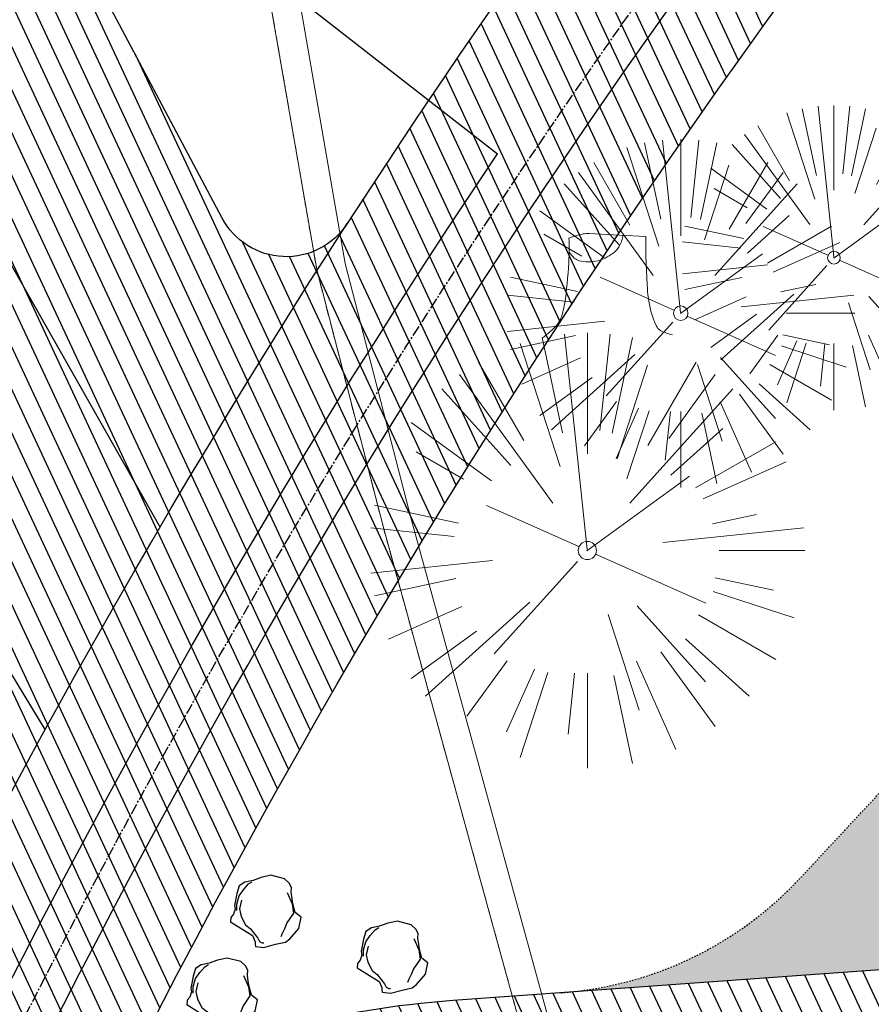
# Model space of a CAD drawing. Header units: feet. Extents: x 1134296 to 1140710, y 647902 to 649877.
# Tile 36 of 66: x 1134603 to 1134661, y 649010 to 649078. Entities that reach past the tile are written whole.
import ezdxf
from ezdxf.lldxf.tags import DXFTag

# ---------------------------------------------------------------- set-up
doc = ezdxf.new("R2010")
doc.units = ezdxf.units.FT
doc.header["$MEASUREMENT"] = 0
for name, pattern in [('CENTER2', [1.125, 0.75, -0.125, 0.125, -0.125]), ('PHANTOM2', [1.25, 0.625, -0.125, 0.125, -0.125, 0.125, -0.125]), ('RAD', [0.13, 0.08, -0.05])]:
    doc.linetypes.add(name, pattern=pattern)
for name, color, linetype in [('C-PRKG-ASPH', 5, 'Continuous'), ('C-PRKG-GRVL', 8, 'Continuous'), ('C-PRKG-STRP', 136, 'Continuous'), ('C-ROAD-ASPHALT', 1, 'Continuous'), ('C-ROAD-CNTR', 1, 'CENTER2'), ('C-ROAD-GRVL', 1, 'RAD'), ('C-UTIL-WATER-MEP', 7, 'WATER (.5x)'), ('G-TEXT-ST02', 2, 'Continuous'), ('G-XREF', 7, 'Continuous'), ('L-BARRIERROCK', 6, 'Continuous')]:
    doc.layers.add(name, color=color, linetype=linetype)
doc.layers.add('V-SITE-VEGE', color=8, linetype='Continuous', lineweight=18)
doc.layers.add('V-UTIL-WATR-LINE', color=8, linetype='WATER', lineweight=15)
doc.styles.get("Standard").update_dxf_attribs({"font": 'arial.ttf'})
tags = doc.linetypes.add('WATER', pattern='A,1.5,-0.2,["W",Standard,S=0.08,R=0,X=-0.1,Y=-0.04],-0.05', length=1.75).pattern_tags.tags
tags[6] = DXFTag(74, 10)
tags = doc.linetypes.add('WATER (.5x)', pattern='A,0.75,-0.2,["W",Standard,S=0.08,R=0,X=-0.1,Y=-0.04],-0.05', length=1).pattern_tags.tags
tags[6] = DXFTag(74, 10)
pattern_1 = [(115, (0, 0), (-1.132884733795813, -0.5282728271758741), [])]

# ---------------------------------------------------------------- blocks, each defined once
blk = doc.blocks.new('V-SITE-VEGE-Stump')
for points in [[(-0.122905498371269, -0.01429599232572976, 0.05261256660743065), (-0.09863241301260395, 0.007697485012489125, 0.1061947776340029), (-0.09053039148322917, 0.02191696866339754, 0.04486152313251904), (-0.08374707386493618, 0.05273626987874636, 0.02007395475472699), (-0.07764030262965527, 0.1228815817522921, 0.01167487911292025), (-0.07732468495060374, 0.1363966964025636, 0.007866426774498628), (-0.07764030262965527, 0.1564565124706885)], [(-0.07764030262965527, 0.1564565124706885, -0.02766804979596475), (-0.05341885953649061, 0.1633605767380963, -0.0679781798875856), (-0.04316680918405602, 0.1642506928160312), (0.008593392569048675, 0.1616126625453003), (0.05395851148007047, 0.1590945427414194)], [(0.01506844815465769, 0.161253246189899, -0.08286378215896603), (0.008147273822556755, 0.1419669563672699, -0.1113242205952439), (-0.002098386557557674, 0.130555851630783, -0.03931328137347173), (-0.01592715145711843, 0.1222882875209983, -0.04919659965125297), (-0.02797848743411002, 0.1177254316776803, -0.06600187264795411), (-0.0446681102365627, 0.1155126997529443, -0.07018691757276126), (-0.06035359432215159, 0.1177254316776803, -0.1148593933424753), (-0.06850904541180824, 0.1222766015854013, -0.0759377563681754), (-0.07734269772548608, 0.1331671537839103)], [(0.05395851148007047, 0.1590945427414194, 0.004334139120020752), (0.05376627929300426, 0.1369184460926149, 0.00834373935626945), (0.05395851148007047, 0.1253997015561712), (0.05605689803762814, 0.07623641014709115, 0.04625247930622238), (0.06241632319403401, 0.03170819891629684, 0.06962485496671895), (0.07334360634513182, 0.00381048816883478, 0.1497246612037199), (0.07941695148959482, -0.001975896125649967, 0.05852299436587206), (0.09922370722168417, -0.009139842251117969)]]:
    blk.add_lwpolyline(points, format="xyb")
blk = doc.blocks.new('V-SITE-VEGE-Coniferious Tree 2')
at = {"color": 0, "linetype": 'ByBlock'}
for p, q in [((-3.601054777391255e-05, 0.2219193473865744), (-3.601054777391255e-05, 0.5000060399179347)), ((-0.06264093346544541, 0.1926377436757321), (-0.1545378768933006, 0.4755369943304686)), ((-0.0574950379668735, 0.2703678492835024), (-0.1039851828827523, 0.4890788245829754)), ((-0.0003172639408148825, 0.0025937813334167), (-0.05229705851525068, 0.4972664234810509)), ((0.02890183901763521, 0.2753366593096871), (0.05222503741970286, 0.4972664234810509)), ((0.0571938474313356, 0.2692740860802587), (0.1039131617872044, 0.4890788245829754)), ((-0.1460065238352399, 0.2528363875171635), (-0.2500390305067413, 0.4330260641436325)), ((0.139142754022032, 0.2410654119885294), (0.2499670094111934, 0.4330260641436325)), ((0.06850648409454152, 0.2109817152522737), (0.1382469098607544, 0.425630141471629)), ((-0.07913071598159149, 0.1088658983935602), (-0.2939353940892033, 0.4045257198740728)), ((0.1868724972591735, 0.2572635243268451), (0.2938633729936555, 0.4045257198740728)), ((-0.1756943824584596, 0.1950752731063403), (-0.3346129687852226, 0.3715878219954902)), ((0.09777767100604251, 0.108636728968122), (0.3345409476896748, 0.3715878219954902)), ((-0.2201011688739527, 0.1598873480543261), (-0.4045617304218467, 0.2938993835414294)), ((0.1919663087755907, 0.1728666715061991), (0.3115823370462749, 0.2805763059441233)), ((0.2487690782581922, 0.143647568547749), (0.4329900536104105, 0.2500030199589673)), ((-0.2844040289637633, 0.1641894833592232), (-0.393144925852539, 0.2269610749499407)), ((0.2658942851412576, 0.1183972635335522), (0.4567507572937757, 0.2033670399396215)), ((-0.0009318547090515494, -0.0006770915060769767), (0.2349564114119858, 0.1707208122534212)), ((-0.2961437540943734, 0.06292784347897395), (-0.4891148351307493, 0.1039491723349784)), ((-0.01992166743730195, 0.008854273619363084), (-0.2318825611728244, 0.1032199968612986)), ((0.2872695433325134, 0.06106323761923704), (0.3884790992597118, 0.08257391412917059)), ((-0.3060292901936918, 0.03215663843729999), (-0.4973024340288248, 0.05226104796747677)), ((0.173080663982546, 0.01818771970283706), (0.497230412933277, 0.05226104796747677)), ((0.3024988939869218, 0), (0.4999700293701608, 0)), ((0.01849546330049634, -0.008260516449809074), (0.2719985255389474, -0.1211160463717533)), ((-0.2182782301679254, -0.02292736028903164), (-0.4973024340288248, -0.05226104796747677)), ((-0.02300503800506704, -0.02554197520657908), (-0.2137781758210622, -0.2373882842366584)), ((-0.302185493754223, -0.0642195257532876), (-0.4891148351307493, -0.1039491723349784)), ((0.2936342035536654, -0.06241742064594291), (0.4274066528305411, -0.09084484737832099)), ((0.2891445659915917, -0.09395946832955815), (0.4755009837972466, -0.1545018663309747)), ((-0.2881436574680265, -0.1282723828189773), (-0.4568227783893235, -0.2033670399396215)), ((-0.1320480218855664, -0.1188660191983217), (-0.3716238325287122, -0.3345769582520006)), ((0.1143820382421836, -0.1271057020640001), (0.2718110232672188, -0.301920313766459)), ((0.04781873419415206, -0.1473038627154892), (0.1192466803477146, -0.3671294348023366)), ((0.2555295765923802, -0.1475434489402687), (0.4329900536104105, -0.2500030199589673)), ((-0.254528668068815, -0.1848980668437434), (-0.4045617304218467, -0.2938993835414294)), ((0.2253521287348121, -0.2029399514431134), (0.3715518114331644, -0.3345769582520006)), ((0.1688618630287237, -0.2324611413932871), (0.2938633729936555, -0.4045257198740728)), ((-0.1842986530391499, -0.2536176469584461), (-0.2766747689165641, -0.3807650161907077)), ((0.1131111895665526, -0.2541280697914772), (0.2033310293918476, -0.4567867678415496)), ((-0.1213812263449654, -0.2725449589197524), (-0.1855903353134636, -0.4167758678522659)), ((-0.09098502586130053, -0.2799408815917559), (-0.1545378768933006, -0.4755369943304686)), ((-0.02966136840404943, -0.2817638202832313), (-0.04434904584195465, -0.4216092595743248)), ((-3.601054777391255e-05, -0.2817638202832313), (-3.601054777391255e-05, -0.5000060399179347)), ((0.06104806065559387, -0.2873055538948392), (0.1039131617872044, -0.4890788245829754))]:
    blk.add_line(p, q, dxfattribs=at)
blk.add_circle((-3.601054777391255e-05, 0), 0.02083358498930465)
blk = doc.blocks.new('C_XBASE-PACTOLA_02403811')
at = {"layer": 'V-UTIL-WATR-LINE', "flags": 128}
blk.add_lwpolyline([(1134858.557610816, 648010.4898877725), (1134826.551, 648169.775), (1134826.363, 648170.821), (1134717.163755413, 648725.1374681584), (1134629.625, 649043.227), (1134625.054, 649060.913), (1134616.072228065, 649112.68400944), (1134604.908, 649127.2305)], dxfattribs=at)
at = {"layer": 'V-UTIL-WATR-LINE', "ltscale": 0.75, "flags": 128}
blk.add_lwpolyline([(1134856.596804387, 648010.0958850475), (1134824.586161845, 648169.4010616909), (1134824.397491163, 648170.4507932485), (1134715.215787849, 648724.6782185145), (1134627.692539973, 649042.7114006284), (1134623.097313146, 649060.4911384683), (1134614.185837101, 649111.8569618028), (1134603.321415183, 649126.0128183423)], dxfattribs=at)
at = {"layer": 'V-UTIL-WATR-LINE', "linetype": 'PHANTOM2', "ltscale": 0.75, "flags": 128}
blk.add_lwpolyline([(1134856.596804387, 648010.0958850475), (1134824.586161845, 648169.4010616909), (1134824.397491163, 648170.4507932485), (1134715.215787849, 648724.6782185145), (1134627.692539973, 649042.7114006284), (1134623.097313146, 649060.4911384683), (1134614.185837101, 649111.8569618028), (1134603.321415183, 649126.0128183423)], dxfattribs=at)
at = {"layer": 'V-SITE-VEGE'}
for name, p, xscale, yscale, zscale in [('V-SITE-VEGE-Coniferious Tree 2', (1134658.752, 649061.302), 20.99974632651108, 20.99974632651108, 20.99974632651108), ('V-SITE-VEGE-Stump', (1134643.615, 649056.357), 40.31522404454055, 40.31522404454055, 40.31522404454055), ('V-SITE-VEGE-Coniferious Tree 2', (1134641.753, 649041.129), 29.99963760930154, 29.99963760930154, 29.99963760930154)]:
    blk.add_blockref(name, p, dxfattribs=dict(at, xscale=xscale, yscale=yscale, zscale=zscale))
at = {"layer": 'V-SITE-VEGE', "xscale": 23.99971008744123, "yscale": 23.99971008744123, "zscale": 23.99971008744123, "rotation": 8.537736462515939e-07}
blk.add_blockref('V-SITE-VEGE-Coniferious Tree 2', (1134648.19, 649057.481), dxfattribs=at)
blk = doc.blocks.new("5'_BarrierRock")
at = {"layer": 'L-BARRIERROCK', "flags": 128}
for points in [[(3.796977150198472, 25.21031587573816), (-3.971151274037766, 23.41838866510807), (-10.84293678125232, 21.02912666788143), (-17.7147222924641, 19.53586684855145), (-22.19627771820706, 16.54930863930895), (-24.28770915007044, 10.27760197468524), (-26.0803419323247, 0.1233349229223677), (-25.48279766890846, -2.863184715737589), (-26.97668484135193, -7.044335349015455), (-29.06806322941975, -9.732226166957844), (-29.36686187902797, -13.31608058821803), (-11.14168239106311, -24.66494006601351), (-9.05030400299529, -29.74205430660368), (-9.05030400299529, -31.53398151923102), (-8.751505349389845, -33.62457612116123), (-1.87971984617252, -34.52053972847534), (7.680988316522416, -31.83264891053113), (16.04666099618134, -30.04072169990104), (19.63192655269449, -27.3528308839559), (27.10125632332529, -18.69186222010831), (28.89388910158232, -9.433597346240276), (24.11353502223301, -5.551075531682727), (22.02210359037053, 1.616633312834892), (21.42455933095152, 6.096412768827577), (20.82701507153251, 11.17356558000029), (21.12581372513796, 15.05604882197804), (19.03438229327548, 18.63990324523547), (15.15031808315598, 22.22375766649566), (3.796977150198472, 25.21031587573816)], [(-24.28770915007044, -3.759148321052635), (-24.28770915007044, 1.317965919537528), (-22.19627771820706, 8.187007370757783), (-18.61101215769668, 13.26412161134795), (-14.42820234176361, 18.04260703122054), (-11.44048104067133, 19.83453424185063)], [(17.54049512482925, 10.8748981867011), (21.62729471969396, 1.526720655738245), (22.61964785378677, -6.148371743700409), (17.24174951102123, -14.21204419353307), (15.44911673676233, -18.39319482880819), (13.35768530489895, -22.87301285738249), (12.1625967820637, -25.56090367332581)], [(-20.40364493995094, 4.603152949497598), (-21.8975321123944, -2.56455589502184), (-21.29998785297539, -6.447039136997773), (-20.40364493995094, -9.433597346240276), (-17.11717803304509, -15.70534258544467), (-12.93431516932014, -18.99052961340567), (-6.958872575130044, -26.75553466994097), (-5.46498540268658, -29.44342548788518), (-3.373607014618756, -30.63801791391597), (-1.87971984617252, -30.63801791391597)]]:
    blk.add_lwpolyline(points, dxfattribs=at)
blk = doc.blocks.new('C_PBASE-PACTOLA_02403811')
at = {"layer": 'C-PRKG-STRP', "flags": 128}
for points in [[(1134612.294187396, 649042.7400969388), (1134592.537685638, 649077.5205608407)], [(1134604.379285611, 649028.7952767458), (1134583.631607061, 649062.9937250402)]]:
    blk.add_lwpolyline(points, dxfattribs=at)
at = {"layer": 'C-ROAD-ASPHALT'}
blk.add_lwpolyline([(1134916.811965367, 648653.2299950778), (1134952.321656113, 648718.215074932, 0.01915469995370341), (1134969.657277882, 648753.0477392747), (1135036.873309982, 648902.1641641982, 0.009218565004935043), (1135044.254367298, 648919.3790657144), (1135101.509820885, 649060.0203951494, 0.04927264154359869), (1135107.544114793, 649080.3791714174), (1135113.245677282, 649110.0761826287, 0.3025232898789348), (1135079.742163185, 649189.7952543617), (1135017.583038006, 649231.0012923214, 0.03670103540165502), (1134952.658282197, 649267.4907225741), (1134930.361796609, 649277.95101182, 0.265468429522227), (1134828.518541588, 649269.7547374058), (1134807.494103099, 649255.3935736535, 0.04164346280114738), (1134780.654611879, 649233.5777859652), (1134706.829601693, 649162.5981949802, 0.05765878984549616), (1134625.196538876, 649063.6602364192, -0.5722564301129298), (1134616.582948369, 649064.0343807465), (1134601.857481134, 649091.7855040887)], format="xyb", dxfattribs=at)
blk.add_lwpolyline([(1134609.502741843, 649004.1715281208, -0.08481675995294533), (1134717.918854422, 649151.0643979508), (1134791.743864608, 649222.0439889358, -0.04164346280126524), (1134816.518779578, 649242.1816391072), (1134837.543218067, 649256.5428028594, -0.2654684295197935), (1134923.566161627, 649263.4658695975), (1134945.862647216, 649253.0055803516, -0.03670103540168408), (1135008.742528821, 649217.6654234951), (1135070.901654, 649176.4593855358, -0.3025232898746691), (1135097.532652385, 649113.0929439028), (1135091.831089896, 649083.3959326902, -0.0492726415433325), (1135086.690765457, 649066.0532714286), (1135029.43531187, 648925.4119419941, -0.009218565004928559), (1135022.286728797, 648908.7392420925), (1134970.105907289, 648792.9779079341, 0.09466954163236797), (1134957.786175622, 648834.7349342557), (1134921.92741579, 648904.3472810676, 0.300313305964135), (1134722.086161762, 649016.5601342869), (1134632.500993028, 649010.1122188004, 0.09071439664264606)], format="xyb", close=True, dxfattribs=at)
at = {"layer": 'C-ROAD-CNTR', "flags": 128}
blk.add_lwpolyline([(1134682.815781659, 648422.2458494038), (1134669.21986276, 648425.8462855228, -0.1774687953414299), (1134620.150062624, 648460.1534391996), (1134616.502637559, 648465.3792168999, -0.1042089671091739), (1134576.197064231, 648560.2628234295), (1134558.554057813, 648650.0509356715, -0.01381007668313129), (1134553.979962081, 648677.2843639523), (1134544.902369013, 648742.2703875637, -0.09433329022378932), (1134550.434197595, 648854.3354307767), (1134558.997505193, 648889.7214101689, -0.1428635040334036), (1134712.374228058, 649156.8312964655), (1134786.199238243, 649227.8108874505, -0.04164346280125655), (1134812.006441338, 649248.7876063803), (1134833.030879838, 649263.1487701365, -0.2654684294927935), (1134926.96397912, 649270.7084407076), (1134949.260464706, 649260.2481514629, -0.03670103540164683), (1135013.162783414, 649224.3333579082), (1135075.321908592, 649183.1273199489, -0.3025232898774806), (1135105.389164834, 649111.5845632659), (1135099.687602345, 649081.8875520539, -0.04927264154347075), (1135094.100293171, 649063.036833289), (1135036.844839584, 648922.3955038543, -0.009218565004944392), (1135029.58001939, 648905.4517031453), (1134962.363987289, 648756.3352782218, -0.01915469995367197), (1134945.301367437, 648722.0511597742), (1134909.791676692, 648657.06607992, -0.111236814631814), (1134866.238656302, 648607.5744966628), (1134762.181369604, 648532.0907847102, 0.3229446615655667), (1134716.395894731, 648393.2215671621), (1134719.721086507, 648382.7059234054, -0.1714240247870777), (1134715.287797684, 648249.5554414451), (1134707.163513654, 648228.7837741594, -0.02272318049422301), (1134688.713657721, 648187.2766264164, 0.05045028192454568), (1134653.344169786, 648094.1277041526)], format="xyb", dxfattribs=at)
at = {"layer": 'C-ROAD-GRVL', "flags": 128}
blk.add_lwpolyline([(1134639.921450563, 649010.6463081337, 0.1896277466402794), (1134656.430271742, 649018.5530129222), (1134678.411658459, 649042.1799189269)], format="xyb", dxfattribs=at)
at = {"layer": 'C-UTIL-WATER-MEP'}
blk.add_line((1134619.238834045, 649081.1960633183), (1134635.562402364, 649068.4731093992), dxfattribs=at)
at = {"layer": 'C-UTIL-WATER-MEP', "flags": 128}
for points in [[(1134713.292159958, 648416.2441137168), (1134669.731849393, 648427.7796426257, -0.1774687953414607), (1134621.79009064, 648461.2981261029), (1134618.142665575, 648466.5239038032, -0.1042089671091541), (1134578.159536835, 648560.6484414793), (1134560.516530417, 648650.4365537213, -0.01381007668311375), (1134555.960731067, 648677.5610482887), (1134546.883138, 648742.5470719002, -0.09433329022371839), (1134552.378087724, 648853.8650148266), (1134560.941395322, 648889.2509942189, -0.1428635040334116), (1134713.760384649, 649155.3895718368), (1134787.585394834, 649226.3691628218, -0.04164346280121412), (1134813.134525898, 649247.1361145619), (1134834.158964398, 649261.4972783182, -0.2654684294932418), (1134926.114524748, 649268.8977979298), (1134948.411010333, 649258.437508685, -0.03670103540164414), (1135012.057719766, 649222.6663743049), (1135074.216844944, 649181.4603363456, -0.302523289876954), (1135103.425036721, 649111.961658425), (1135097.723474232, 649082.264647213, -0.04927264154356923), (1135092.247911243, 649063.7909428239), (1135034.992457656, 648923.1496133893, -0.009218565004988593), (1135027.756696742, 648906.273587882), (1134960.540664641, 648757.1571629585, -0.01915469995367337), (1134943.546295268, 648723.0101809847), (1134908.036604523, 648658.0251011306, -0.1112368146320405), (1134865.064291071, 648609.1934056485), (1134761.007004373, 648533.7096936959, 0.1574684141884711), (1134714.965670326, 648470.6755079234, 0.1574684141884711)], [(1134709.845560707, 648413.0189530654), (1134668.707876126, 648423.9129284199, -0.1774687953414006), (1134618.510034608, 648459.0087522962), (1134614.862609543, 648464.2345299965, -0.1042089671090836), (1134574.234591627, 648559.8772053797), (1134556.591585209, 648649.6653176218, -0.01381007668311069), (1134551.999193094, 648677.0076796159), (1134542.921600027, 648741.9937032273, -0.09433329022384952), (1134548.490307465, 648854.8058467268), (1134557.053615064, 648890.191826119, -0.0889232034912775), (1134635.562402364, 649068.4731093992, -0.07678502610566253)]]:
    blk.add_lwpolyline(points, format="xyb", dxfattribs=at)
at = {"layer": 'Defpoints'}
blk.add_lwpolyline([(1134557.394969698, 648914.8990641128, -0.07364263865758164), (1134625.196538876, 649063.660236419, -0.06474752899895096)], format="xyb", dxfattribs=at)
at = {"layer": 'L-BARRIERROCK', "xscale": 0.08333333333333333, "yscale": 0.08333333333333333, "zscale": 0.08333333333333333}
for p in [(1134619.607838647, 649016.6444314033), (1134628.339235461, 649013.4895743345), (1134616.596464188, 649010.9430617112)]:
    blk.add_blockref("5'_BarrierRock", p, dxfattribs=at)
blk = doc.blocks.new('C_PHTCH-PACTOLA_02403811')
at = {"layer": 'C-PRKG-ASPH'}
h = blk.add_hatch(dxfattribs=at)
h.set_pattern_fill('ANSI31', color=256, scale=10, angle=70)
h.set_pattern_definition(pattern_1)
edge = h.paths.add_edge_path(flags=16)
edge.add_arc((1135093.567290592, 648760.3570235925), 541.9999999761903, 143.5703577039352, 153.2664360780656, ccw=False)
edge.add_arc((1135093.567290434, 648760.3570237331), 541.9999997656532, 133.8742793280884, 143.5703577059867, ccw=False)
edge.add_line((1134717.918854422, 649151.0643979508), (1134791.743864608, 649222.0439889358))
edge.add_arc((1134924.814897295, 649083.6384245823), 191.9999999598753, 124.33581191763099, 133.8742793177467, ccw=False)
edge.add_line((1134816.518779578, 649242.1816391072), (1134837.543218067, 649256.5428028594))
edge.add_arc((1134886.614896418, 649184.7029087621), 87.00000000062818, 64.86660358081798, 124.33581191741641, ccw=False)
edge.add_line((1134923.566161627, 649263.4658695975), (1134945.862647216, 649253.0055803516))
edge.add_arc((1134736.896871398, 648807.5874571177), 491.9999999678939, 56.45911934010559, 64.86660355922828, ccw=False)
edge.add_line((1135008.742528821, 649217.6654234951), (1135070.901654, 649176.4593855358))
edge.add_arc((1135036.644680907, 649124.7828938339), 62.00000000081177, -10.868034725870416, 56.45911933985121, ccw=False)
edge.add_line((1135097.532652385, 649113.0929439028), (1135091.831089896, 649083.3959326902))
edge.add_arc((1135001.481196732, 649100.7423100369), 92.00000001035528, 337.8486329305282, 349.13196525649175, ccw=False)
edge.add_line((1135086.690765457, 649066.0532714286), (1135029.43531187, 648925.4119419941))
edge.add_arc((1134573.749357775, 649110.9228871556), 491.9999995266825, 335.73595333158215, 337.84863296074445, ccw=False)
edge.add_line((1135022.286728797, 648908.7392420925), (1134970.105907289, 648792.9779079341))
edge.add_line((1134970.105907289, 648792.9779079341), (1134955.070696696, 648759.622817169))
edge.add_arc((1134506.533324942, 648961.8064625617), 492.0000003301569, 331.3465562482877, 335.7359533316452, ccw=False)
edge.add_line((1134938.281078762, 648725.8872446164), (1134902.771388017, 648660.9021647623))
edge.add_arc((1134778.161263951, 648728.9926705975), 142.0000000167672, 305.95733191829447, 331.34655630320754, ccw=False)
edge.add_line((1134861.541195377, 648614.0501326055), (1134757.483908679, 648538.5664206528))
edge.add_arc((1134835.579196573, 648430.9089730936), 133.0000000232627, 125.9573319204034, 166.4171722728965)
edge.add_arc((1134672.277915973, 648470.363906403), 35.00000000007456, 244.10855969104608, 346.41717227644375, ccw=False)
edge.add_arc((1134691.461854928, 648509.9128519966), 78.95614352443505, 214.9055155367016, 244.1168481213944, ccw=False)
edge.add_line((1134626.710174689, 648464.732186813), (1134623.062749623, 648469.9579645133))
edge.add_arc((1134821.506139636, 648608.4650796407), 241.9999999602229, 191.1167612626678, 214.9138039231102, ccw=False)
edge.add_line((1134584.046954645, 648561.8052956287), (1134566.403948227, 648651.5934078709))
edge.add_arc((1135049.172208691, 648746.4554480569), 491.9999999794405, 187.9519260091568, 191.1167612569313, ccw=False)
edge.add_line((1134561.903038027, 648678.391101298), (1134552.825444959, 648743.3771249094))
edge.add_arc((1134842.017716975, 648783.7730382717), 292.0000000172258, 166.3961174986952, 187.9519260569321, ccw=False)
edge.add_line((1134558.209758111, 648852.4537669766), (1134566.77306571, 648887.8397463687))
edge.add_arc((1135093.567290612, 648760.357023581), 542.0000000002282, 158.0478401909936, 166.396117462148, ccw=False)
edge.add_arc((1135093.567290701, 648760.357023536), 542.0000000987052, 153.2664360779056, 158.0478401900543, ccw=False)
edge = h.paths.add_edge_path()
edge.add_line((1134664.934415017, 648091.0186503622), (1134641.753924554, 648097.236757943))
edge.add_arc((1135131.441785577, 647965.8792352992), 506.9999999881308, 154.1154939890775, 164.9840567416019, ccw=False)
edge.add_arc((1135131.44177555, 647965.8792402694), 506.9999887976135, 153.4314984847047, 154.115493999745, ccw=False)
edge.add_arc((1134241.513528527, 648410.9103548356), 488.0000000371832, 333.4314984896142, 338.6383717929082)
edge.add_line((1134695.987914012, 648233.1548120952), (1134704.112198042, 648253.9264793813))
edge.add_arc((1134529.027803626, 648322.4060737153), 188.0000000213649, 338.6383717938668, 377.1954705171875)
edge.add_arc((1134651.306425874, 648360.2470375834), 60.00000000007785, 17.1954705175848, 74.97265706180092)
edge.add_line((1134666.863224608, 648418.1951696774), (1134661.500576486, 648419.8056636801))
edge.add_arc((1134691.489318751, 648509.9450223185), 94.99699278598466, 223.9418846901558, 251.5980721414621, ccw=False)
edge.add_arc((1134691.535842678, 648509.9839590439), 95.05751145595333, 214.9165962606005, 223.9393241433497, ccw=False)
edge.add_line((1134613.590003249, 648455.5746160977), (1134609.942525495, 648460.8004692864))
edge.add_arc((1134821.506139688, 648608.4650796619), 258.0000000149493, 191.1167612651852, 214.9138039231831, ccw=False)
edge.add_line((1134568.347173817, 648558.7203512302), (1134550.704167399, 648648.5084634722))
edge.add_arc((1135049.172208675, 648746.4554480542), 507.9999999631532, 187.9519260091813, 191.1167612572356, ccw=False)
edge.add_line((1134546.056886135, 648676.177626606), (1134536.979293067, 648741.163650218))
edge.add_arc((1134842.01771694, 648783.7730382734), 307.9999999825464, 166.3961174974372, 187.9519260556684, ccw=False)
edge.add_line((1134542.658637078, 648856.2170945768), (1134551.221944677, 648891.6030739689))
edge.add_arc((1135093.567290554, 648760.3570237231), 557.9999999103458, 163.9213237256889, 166.3961174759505, ccw=False)
edge.add_arc((1134538.177323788, 648920.4382053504), 19.99999999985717, 343.9213237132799, 402.7699397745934)
edge.add_line((1134552.859048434, 648934.0193305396), (1134533.446357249, 648955.005204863))
edge.add_arc((1135093.567290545, 648760.3570234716), 592.9783928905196, 146.0187423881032, 160.8370986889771, ccw=False)
edge.add_line((1134601.857481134, 649091.7855040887), (1134616.582948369, 649064.0343807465))
edge.add_arc((1134620.999668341, 649066.3780071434), 5.000000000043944, 207.9515834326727, 327.0740857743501)
edge.add_arc((1135093.567290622, 648760.3570235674), 558.0000000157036, 133.8742793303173, 147.0740857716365, ccw=False)
edge.add_line((1134706.829601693, 649162.5981949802), (1134780.654611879, 649233.5777859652))
edge.add_arc((1134924.814897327, 649083.6384245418), 208.0000000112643, 124.3358119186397, 133.8742793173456, ccw=False)
edge.add_line((1134807.494103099, 649255.3935736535), (1134828.518541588, 649269.7547374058))
edge.add_arc((1134886.614896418, 649184.7029087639), 102.9999999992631, 64.86660357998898, 124.33581191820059, ccw=False)
edge.add_line((1134930.361796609, 649277.9510118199), (1134952.658282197, 649267.4907225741))
edge.add_arc((1134736.896871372, 648807.5874570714), 508.0000000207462, 56.4591193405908, 64.86660355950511, ccw=False)
edge.add_line((1135017.583038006, 649231.0012923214), (1135079.742163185, 649189.7952543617))
edge.add_arc((1135036.644680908, 649124.782893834), 77.99999999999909, -10.868034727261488, 56.45911934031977, ccw=False)
edge.add_line((1135113.245677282, 649110.0761826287), (1135107.544114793, 649080.3791714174))
edge.add_arc((1135001.481196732, 649100.7423100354), 108.0000000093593, 337.84863293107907, 349.131965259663, ccw=False)
edge.add_line((1135101.509820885, 649060.0203951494), (1135044.254367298, 648919.3790657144))
edge.add_arc((1134573.749357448, 649110.9228872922), 507.9999998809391, 335.7359533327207, 337.84863295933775, ccw=False)
edge.add_line((1135036.873309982, 648902.1641641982), (1134969.657277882, 648753.0477392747))
edge.add_arc((1134506.53332524, 648961.8064624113), 507.9999999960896, 331.346556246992, 335.73595333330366, ccw=False)
edge.add_line((1134952.321656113, 648718.215074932), (1134916.811965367, 648653.2299950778))
edge.add_arc((1134778.161263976, 648728.9926705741), 157.9999999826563, 305.9573319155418, 331.3465563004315, ccw=False)
edge.add_line((1134870.936117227, 648601.0988607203), (1134766.878830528, 648525.6151487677))
edge.add_arc((1134835.579196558, 648430.9089731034), 117.0000000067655, 125.9573319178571, 162.264860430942)
edge.add_arc((1134752.713885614, 648457.4106757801), 29.99999999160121, 162.264860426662, 196.8024120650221)
edge.add_arc((1134835.579196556, 648430.9089731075), 113.0000000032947, 170.9217318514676, 197.5476736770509)
edge.add_line((1134727.837491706, 648396.8395581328), (1134731.162683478, 648386.3239143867))
edge.add_arc((1134529.027802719, 648322.4060734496), 212.0000009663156, 11.340079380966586, 17.54767372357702, ccw=False)
edge.add_arc((1134529.055568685, 648322.403813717), 211.9732215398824, -20.64909134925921, 11.342153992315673, ccw=False)
edge.add_arc((1134759.869013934, 648235.3149369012), 34.72371615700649, 159.1871917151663, 239.4135572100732)
edge.add_line((1134742.200276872, 648205.422593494), (1134709.513, 648185.696))
edge.add_line((1134709.513, 648185.696), (1134698.996135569, 648181.0065459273))
edge.add_arc((1135131.441785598, 647965.8792352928), 483.0000000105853, 153.5511843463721, 164.9840567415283)
h = blk.add_hatch(dxfattribs=at)
h.set_pattern_fill('ANSI31', color=256, scale=10, angle=70)
h.set_pattern_definition(pattern_1)
edge = h.paths.add_edge_path()
edge.add_arc((1134528.118781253, 648951.5747513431), 468.1169545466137, 332.7082799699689, 335.7919468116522)
edge.add_line((1134955.070696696, 648759.622817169), (1134970.105907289, 648792.9779079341))
edge.add_arc((1134854.663832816, 648781.6144823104), 116.0000000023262, 5.621742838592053, 27.25393242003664)
edge.add_line((1134957.786175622, 648834.7349342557), (1134921.92741579, 648904.3472810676))
edge.add_arc((1134737.018387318, 648809.0968155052), 208.0000000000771, 27.25393242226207, 94.11677930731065)
edge.add_line((1134722.086161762, 649016.5601342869), (1134632.500993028, 649010.1122188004))
edge.add_arc((1134637.239103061, 648944.282511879), 66.00000000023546, 94.1167793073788, 114.8502392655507)
edge.add_arc((1135093.567290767, 648760.3570235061), 542.000000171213, 153.2664360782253, 158.047840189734)
edge.add_arc((1134637.23910306, 648944.2825118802), 49.99999999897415, 94.11677930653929, 158.0478401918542, ccw=False)
edge.add_line((1134633.649625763, 648994.1535019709), (1134723.234794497, 649000.6014174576))
edge.add_arc((1134737.018387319, 648809.0968155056), 191.9999999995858, 27.25393242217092, 94.1167793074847, ccw=False)
edge.add_line((1134907.703644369, 648897.0203221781), (1134943.5624042, 648827.4079753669))
edge.add_arc((1134854.663832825, 648781.6144823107), 99.99999999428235, -26.539358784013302, 27.253932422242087, ccw=False)
at = {"layer": 'C-PRKG-GRVL'}
h = blk.add_hatch(dxfattribs=at)
h.set_pattern_fill('AR-SAND', color=256)
h.set_pattern_definition([(37.50000000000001, (0, 0), (-0.06299335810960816, 1.926823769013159), [0, -1.52, 0, -1.7, 0, -1.625]), (7.499999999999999, (0, 0), (1.769776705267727, 2.82214606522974), [0, -0.82, 0, -1.37, 0, -0.525]), (327.5, (-1.23, 0), (3.114141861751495, 0.005659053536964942), [0, -0.5, 0, -1.8, 0, -2.35]), (317.5, (-1.23, 0), (3.006126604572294, 0.8776755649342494), [0, -0.25, 0, -1.18, 0, -1.35])])
edge = h.paths.add_edge_path()
edge.add_arc((1134638.126711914, 649035.5818031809), 25.00000000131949, 274.1167793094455, 317.0663003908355)
edge.add_line((1134656.430271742, 649018.5530129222), (1134704.295419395, 649070.0013300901))
edge.add_line((1134704.295419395, 649070.0013300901), (1134716.009697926, 649059.1029042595))
edge.add_line((1134716.009697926, 649059.1029042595), (1134680.078950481, 649020.4823929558))
edge.add_arc((1134683.007520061, 649017.7577865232), 3.99999999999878, 137.0663005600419, 274.1167793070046)
edge.add_line((1134683.294678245, 649013.7681073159), (1134639.921450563, 649010.6463081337))

msp = doc.modelspace()

# ---------------------------------------------------------------- block references
at = {"layer": 'G-TEXT-ST02'}
msp.add_blockref('C_PHTCH-PACTOLA_02403811', (0, 0), dxfattribs=at)

# ---------------------------------------------------------------- next in the draw order: block references
at = {"layer": 'G-XREF'}
msp.add_blockref('C_XBASE-PACTOLA_02403811', (0, 0), dxfattribs=at)

# ---------------------------------------------------------------- next in the draw order: block references
msp.add_blockref('C_PBASE-PACTOLA_02403811', (0, 0), dxfattribs=at)

doc.saveas('drawing.dxf')
